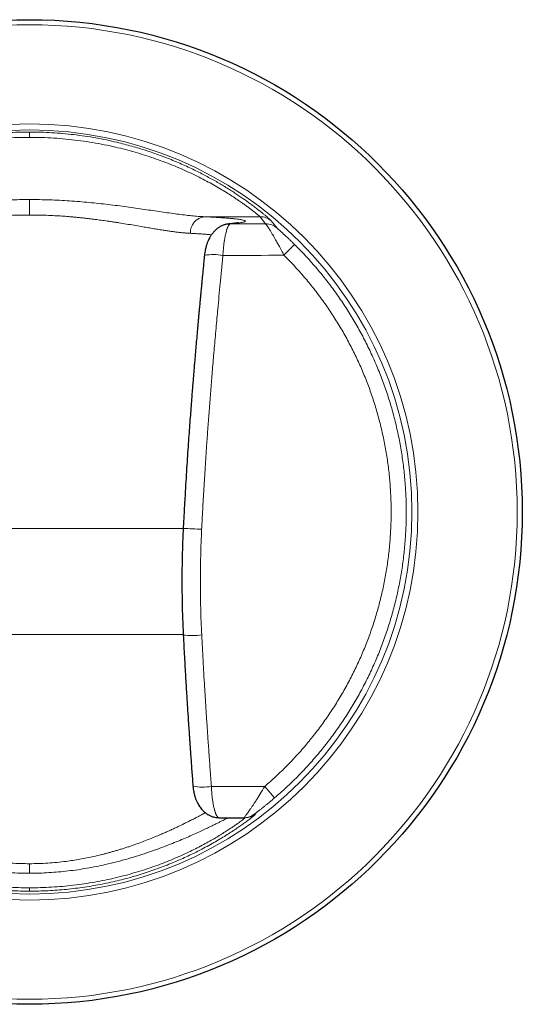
# Model space of a CAD drawing. Header units: millimetres. Extents: x 8 to 1018, y 12 to 2184.
# Tile 34 of 54: x 406 to 435, y 1450 to 1507. Entities that reach past the tile are written whole.
import ezdxf

# ---------------------------------------------------------------- set-up
doc = ezdxf.new("R2010")
doc.units = ezdxf.units.MM

msp = doc.modelspace()

# ---------------------------------------------------------------- linework, layer by layer
at = {"color": 8, "linetype": 'Continuous', "lineweight": 0}
for p, q in [((416.324, 1495.594), (419.522, 1495.594)), ((419.522, 1495.594), (419.844, 1495.187)), ((420.501, 1494.941), (420.16, 1495.364)), ((420.898, 1493.375), (421.51, 1493.994)), ((397.426, 1477.646), (415.107, 1477.646)), ((415.111, 1471.539), (397.42, 1471.539)), ((419.795, 1462.796), (416.724, 1462.796)), ((419.795, 1462.796), (420.361, 1462.136)), ((419.256, 1461.192), (419.19, 1461.191))]:
    msp.add_line(p, q, dxfattribs=at)
at = {"color": 7, "linetype": 'Continuous', "lineweight": 30}
for p, q in [((417.157, 1460.994), (418.594, 1460.994)), ((418.594, 1460.994), (418.658, 1460.994))]:
    msp.add_line(p, q, dxfattribs=at)
at = {"color": 8, "linetype": 'Continuous', "lineweight": 0, "flags": 128}
for points in [[(417.694, 1495.175), (417.713, 1495.177), (417.808, 1495.181)], [(419.844, 1495.187), (419.59, 1495.186), (419.336, 1495.185), (419.081, 1495.184), (418.826, 1495.184), (418.572, 1495.183), (418.317, 1495.182), (418.063, 1495.182), (417.808, 1495.181)], [(417.389, 1493.365), (417.828, 1493.367), (418.267, 1493.368), (418.706, 1493.369), (419.145, 1493.37), (419.583, 1493.371), (420.022, 1493.373), (420.46, 1493.374), (420.898, 1493.375)], [(406.265, 1458.344), (406.265, 1458.262), (406.265, 1458.182), (406.265, 1458.104), (406.265, 1458.031), (406.265, 1457.962), (406.265, 1457.899), (406.265, 1457.844), (406.265, 1457.796)], [(406.265, 1456.958), (406.265, 1456.914), (406.265, 1456.876), (406.265, 1456.843), (406.265, 1456.816), (406.265, 1456.795), (406.265, 1456.779), (406.265, 1456.769), (406.265, 1456.766)]]:
    msp.add_lwpolyline(points, dxfattribs=at)
at = {"color": 7, "linetype": 'Continuous', "lineweight": 30}
msp.add_circle((406.265, 1478.594), 28.344, dxfattribs=at)
at = {"color": 8, "linetype": 'Continuous', "lineweight": 0}
for radius in [28.054, 22.344, 21.996]:
    msp.add_circle((406.265, 1478.594), radius, dxfattribs=at)
for centre, radius, start, end in [((416.441, 1494.674), 0.927, 97.2498, 182.2485), ((419.523, 1494.595), 0.999, 50.3847, 90.0633), ((419.845, 1494.188), 0.999, 48.9773, 90.0602), ((416.84, 1490.663), 2.757, 78.5202, 100.7841), ((419.972, 1559.768), 82.259, 266.60738, 267.34714), ((415.61, 1477.015), 5.531, 264.7945, 275.799), ((416.251, 1465.365), 2.612, 256.9574, 280.436), ((418.594, 1461.994), 1, 270.0003, 306.6077), ((418.658, 1461.994), 1, 270.0003, 306.7486)]:
    msp.add_arc(centre, radius, start, end, dxfattribs=at)
for points, knots in [([(392.37, 1495.364), (392.378, 1495.372), (392.392, 1495.388), (392.441, 1495.435), (392.51, 1495.497), (392.602, 1495.577), (392.715, 1495.673), (392.849, 1495.784), (393.003, 1495.909), (393.179, 1496.047), (393.377, 1496.199), (393.583, 1496.352), (393.791, 1496.503), (393.999, 1496.65), (394.22, 1496.801), (394.455, 1496.959), (394.705, 1497.12), (394.967, 1497.284), (395.238, 1497.448), (395.519, 1497.613), (395.813, 1497.779), (396.12, 1497.945), (396.441, 1498.113), (396.781, 1498.283), (397.142, 1498.455), (397.523, 1498.628), (397.918, 1498.798), (398.328, 1498.964), (398.746, 1499.124), (399.16, 1499.272), (399.566, 1499.409), (399.97, 1499.536), (400.384, 1499.657), (400.808, 1499.772), (401.293, 1499.893), (401.842, 1500.016), (402.456, 1500.134), (403.084, 1500.237), (403.718, 1500.321), (404.353, 1500.387), (404.987, 1500.434), (405.625, 1500.463), (406.051, 1500.466), (406.265, 1500.468)], [0, 0, 0, 0, 0.025321, 0.050555, 0.075773, 0.10105, 0.126457, 0.151635, 0.17679, 0.201993, 0.227312, 0.252814, 0.273469, 0.294174, 0.31496, 0.335862, 0.356914, 0.378146, 0.398695, 0.419365, 0.440181, 0.46117, 0.482358, 0.503769, 0.526588, 0.549635, 0.572935, 0.596514, 0.620395, 0.643473, 0.664858, 0.686445, 0.70825, 0.730285, 0.752564, 0.783018, 0.813806, 0.844954, 0.876493, 0.90723, 0.938045, 0.96896, 1, 1, 1, 1]), ([(406.265, 1500.163), (406.033, 1500.161), (405.568, 1500.157), (404.874, 1500.123), (404.181, 1500.068), (403.491, 1499.992), (402.807, 1499.894), (402.132, 1499.776), (401.494, 1499.644), (400.893, 1499.501), (400.329, 1499.35), (399.779, 1499.187), (399.237, 1499.011), (398.705, 1498.823), (398.185, 1498.624), (397.686, 1498.417), (397.204, 1498.203), (396.74, 1497.983), (396.296, 1497.76), (395.878, 1497.536), (395.484, 1497.314), (395.115, 1497.096), (394.774, 1496.883), (394.46, 1496.68), (394.194, 1496.5), (393.97, 1496.343), (393.782, 1496.208), (393.613, 1496.083), (393.465, 1495.971), (393.337, 1495.871), (393.229, 1495.785), (393.142, 1495.714), (393.076, 1495.657), (393.029, 1495.616), (393.015, 1495.601), (393.008, 1495.594)], [0, 0, 0, 0, 0.035779, 0.071444, 0.107064, 0.142958, 0.178863, 0.214495, 0.24993, 0.281337, 0.312468, 0.343382, 0.374138, 0.40586, 0.437265, 0.468427, 0.499418, 0.530971, 0.56228, 0.593431, 0.624509, 0.655717, 0.6868, 0.717851, 0.748964, 0.774003, 0.799017, 0.824053, 0.849161, 0.874386, 0.899464, 0.924519, 0.949596, 0.974741, 1, 1, 1, 1]), ([(420.16, 1495.364), (420.153, 1495.372), (420.138, 1495.388), (420.089, 1495.435), (420.02, 1495.497), (419.929, 1495.577), (419.816, 1495.673), (419.682, 1495.784), (419.527, 1495.909), (419.351, 1496.047), (419.153, 1496.199), (418.948, 1496.352), (418.739, 1496.503), (418.532, 1496.65), (418.311, 1496.801), (418.075, 1496.959), (417.825, 1497.12), (417.564, 1497.284), (417.293, 1497.448), (417.012, 1497.613), (416.718, 1497.779), (416.41, 1497.945), (416.09, 1498.113), (415.749, 1498.283), (415.389, 1498.455), (415.008, 1498.628), (414.612, 1498.798), (414.202, 1498.964), (413.784, 1499.124), (413.371, 1499.272), (412.965, 1499.409), (412.56, 1499.536), (412.146, 1499.657), (411.722, 1499.772), (411.237, 1499.893), (410.689, 1500.016), (410.074, 1500.134), (409.446, 1500.237), (408.813, 1500.321), (408.178, 1500.387), (407.544, 1500.434), (406.906, 1500.463), (406.479, 1500.466), (406.265, 1500.468)], [0, 0, 0, 0, 0.025321, 0.050555, 0.075773, 0.10105, 0.126457, 0.151635, 0.17679, 0.201993, 0.227312, 0.252814, 0.273469, 0.294174, 0.31496, 0.335862, 0.356914, 0.378146, 0.398695, 0.419365, 0.440181, 0.46117, 0.482358, 0.503769, 0.526588, 0.549635, 0.572935, 0.596514, 0.620395, 0.643473, 0.664858, 0.686445, 0.70825, 0.730285, 0.752564, 0.783018, 0.813806, 0.844954, 0.876493, 0.90723, 0.938045, 0.96896, 1, 1, 1, 1]), ([(406.265, 1500.468), (406.265, 1500.464), (406.265, 1500.458), (406.265, 1500.424), (406.265, 1500.389), (406.265, 1500.344), (406.265, 1500.275), (406.265, 1500.208), (406.265, 1500.163)], [0, 0, 0, 0, 0.247358, 0.373356, 0.499991, 0.626628, 0.752629, 1, 1, 1, 1]), ([(406.265, 1500.163), (406.498, 1500.161), (406.962, 1500.157), (407.657, 1500.123), (408.349, 1500.068), (409.039, 1499.992), (409.724, 1499.894), (410.398, 1499.776), (411.036, 1499.644), (411.638, 1499.501), (412.202, 1499.35), (412.752, 1499.187), (413.294, 1499.011), (413.826, 1498.823), (414.345, 1498.624), (414.845, 1498.417), (415.327, 1498.203), (415.791, 1497.983), (416.234, 1497.76), (416.653, 1497.536), (417.047, 1497.314), (417.415, 1497.096), (417.757, 1496.883), (418.07, 1496.68), (418.336, 1496.5), (418.561, 1496.343), (418.749, 1496.208), (418.917, 1496.083), (419.066, 1495.971), (419.194, 1495.871), (419.301, 1495.785), (419.388, 1495.714), (419.455, 1495.657), (419.501, 1495.616), (419.515, 1495.601), (419.522, 1495.594)], [0, 0, 0, 0, 0.035779, 0.071444, 0.107064, 0.142958, 0.178863, 0.214495, 0.24993, 0.281337, 0.312468, 0.343382, 0.374138, 0.40586, 0.437265, 0.468427, 0.499418, 0.530971, 0.56228, 0.593431, 0.624509, 0.655717, 0.6868, 0.717851, 0.748964, 0.774003, 0.799017, 0.824053, 0.849161, 0.874386, 0.899464, 0.924519, 0.949596, 0.974741, 1, 1, 1, 1]), ([(396.206, 1495.594), (396.326, 1495.6), (396.565, 1495.614), (396.952, 1495.649), (397.358, 1495.694), (397.785, 1495.748), (398.231, 1495.809), (398.693, 1495.875), (399.168, 1495.945), (399.657, 1496.017), (400.16, 1496.09), (400.677, 1496.162), (401.205, 1496.232), (401.743, 1496.299), (402.288, 1496.361), (402.84, 1496.417), (403.4, 1496.466), (403.967, 1496.508), (404.538, 1496.541), (405.112, 1496.565), (405.688, 1496.58), (406.073, 1496.582), (406.265, 1496.583)], [0, 0, 0, 0, 0.04978, 0.099627, 0.149648, 0.199953, 0.250648, 0.300852, 0.350913, 0.40093, 0.451002, 0.501228, 0.551604, 0.601674, 0.651538, 0.701301, 0.751065, 0.801113, 0.850921, 0.900598, 0.950254, 1, 1, 1, 1]), ([(406.265, 1496.583), (406.265, 1496.564), (406.265, 1496.527), (406.265, 1496.447), (406.265, 1496.35), (406.265, 1496.236), (406.265, 1496.109), (406.265, 1495.973), (406.265, 1495.834), (406.265, 1495.74), (406.265, 1495.693)], [0, 0, 0, 0, 0.120386, 0.244642, 0.371621, 0.500005, 0.628388, 0.755364, 0.879618, 1, 1, 1, 1]), ([(416.324, 1495.594), (416.205, 1495.6), (415.965, 1495.614), (415.579, 1495.649), (415.173, 1495.694), (414.745, 1495.748), (414.299, 1495.809), (413.838, 1495.875), (413.363, 1495.945), (412.874, 1496.017), (412.37, 1496.09), (411.854, 1496.162), (411.325, 1496.232), (410.788, 1496.299), (410.243, 1496.361), (409.691, 1496.417), (409.13, 1496.466), (408.564, 1496.508), (407.992, 1496.541), (407.419, 1496.565), (406.843, 1496.58), (406.458, 1496.582), (406.265, 1496.583)], [0, 0, 0, 0, 0.04978, 0.099627, 0.149648, 0.199953, 0.250648, 0.300852, 0.350913, 0.40093, 0.451002, 0.501228, 0.551604, 0.601674, 0.651538, 0.701301, 0.751065, 0.801113, 0.850921, 0.900598, 0.950254, 1, 1, 1, 1]), ([(406.265, 1495.693), (406.105, 1495.692), (405.782, 1495.69), (405.295, 1495.677), (404.904, 1495.659), (404.611, 1495.643), (404.415, 1495.63), (404.22, 1495.617), (404.023, 1495.601), (403.826, 1495.585), (403.63, 1495.567), (403.432, 1495.548), (403.232, 1495.528), (403.029, 1495.505), (402.823, 1495.482), (402.614, 1495.456), (402.412, 1495.431), (402.225, 1495.406), (402.051, 1495.382), (401.879, 1495.358), (401.7, 1495.331), (401.514, 1495.304), (401.322, 1495.275), (401.043, 1495.231), (400.683, 1495.173), (400.251, 1495.101), (399.915, 1495.042), (399.668, 1495), (399.505, 1494.972), (399.346, 1494.945), (399.188, 1494.919), (399.033, 1494.893), (398.838, 1494.861), (398.61, 1494.825), (398.354, 1494.786), (398.117, 1494.751), (397.885, 1494.72), (397.655, 1494.692), (397.429, 1494.669), (397.216, 1494.65), (397.081, 1494.642), (397.015, 1494.638)], [0, 0, 0, 0, 0.044217, 0.089131, 0.134754, 0.152876, 0.17111, 0.189456, 0.207916, 0.22649, 0.245178, 0.263886, 0.283019, 0.302579, 0.322565, 0.342977, 0.363816, 0.381999, 0.398508, 0.415825, 0.43395, 0.452883, 0.472623, 0.493171, 0.539805, 0.586435, 0.633391, 0.652073, 0.670715, 0.689316, 0.707876, 0.726395, 0.744874, 0.778767, 0.811201, 0.842181, 0.871709, 0.904986, 0.937455, 0.969124, 1, 1, 1, 1]), ([(406.265, 1495.693), (406.425, 1495.692), (406.748, 1495.69), (407.235, 1495.677), (407.626, 1495.659), (407.92, 1495.643), (408.115, 1495.63), (408.311, 1495.617), (408.507, 1495.601), (408.704, 1495.585), (408.901, 1495.567), (409.099, 1495.548), (409.298, 1495.528), (409.501, 1495.505), (409.708, 1495.482), (409.917, 1495.456), (410.118, 1495.431), (410.305, 1495.406), (410.479, 1495.382), (410.652, 1495.358), (410.831, 1495.331), (411.017, 1495.304), (411.209, 1495.275), (411.488, 1495.231), (411.847, 1495.173), (412.279, 1495.101), (412.616, 1495.042), (412.863, 1495), (413.025, 1494.972), (413.185, 1494.945), (413.342, 1494.919), (413.497, 1494.893), (413.692, 1494.861), (413.921, 1494.825), (414.176, 1494.786), (414.413, 1494.751), (414.646, 1494.72), (414.875, 1494.692), (415.101, 1494.669), (415.315, 1494.65), (415.449, 1494.642), (415.515, 1494.638)], [0, 0, 0, 0, 0.044217, 0.089131, 0.134754, 0.152876, 0.17111, 0.189456, 0.207916, 0.22649, 0.245178, 0.263886, 0.283019, 0.302579, 0.322565, 0.342977, 0.363816, 0.381999, 0.398508, 0.415825, 0.43395, 0.452883, 0.472623, 0.493171, 0.539805, 0.586435, 0.633391, 0.652073, 0.670715, 0.689316, 0.707876, 0.726395, 0.744874, 0.778767, 0.811201, 0.842181, 0.871709, 0.904986, 0.937455, 0.969124, 1, 1, 1, 1]), ([(417.808, 1495.181), (417.882, 1495.188), (418.028, 1495.201), (418.211, 1495.222), (418.365, 1495.243), (418.489, 1495.264), (418.582, 1495.286), (418.645, 1495.307), (418.676, 1495.329), (418.676, 1495.351), (418.645, 1495.373), (418.582, 1495.394), (418.489, 1495.416), (418.366, 1495.437), (418.212, 1495.458), (418.028, 1495.479), (417.815, 1495.499), (417.573, 1495.519), (417.303, 1495.538), (417.005, 1495.557), (416.681, 1495.576), (416.444, 1495.588), (416.324, 1495.594)], [0, 0, 0, 0, 0.050182, 0.100171, 0.150095, 0.200079, 0.250249, 0.300379, 0.350327, 0.400219, 0.450181, 0.500339, 0.550436, 0.60035, 0.650208, 0.700135, 0.750257, 0.800312, 0.850189, 0.900012, 0.949907, 1, 1, 1, 1]), ([(417.389, 1493.365), (417.391, 1493.413), (417.396, 1493.508), (417.406, 1493.649), (417.418, 1493.791), (417.433, 1493.93), (417.447, 1494.047), (417.46, 1494.142), (417.472, 1494.216), (417.484, 1494.291), (417.497, 1494.365), (417.51, 1494.438), (417.525, 1494.51), (417.54, 1494.58), (417.56, 1494.664), (417.586, 1494.764), (417.61, 1494.843), (417.627, 1494.894), (417.636, 1494.918), (417.645, 1494.942), (417.654, 1494.966), (417.664, 1494.989), (417.673, 1495.011), (417.691, 1495.05), (417.715, 1495.095), (417.744, 1495.136), (417.766, 1495.158), (417.782, 1495.17), (417.793, 1495.176), (417.802, 1495.179), (417.806, 1495.181), (417.808, 1495.181)], [0, 0, 0, 0, 0.048418, 0.097602, 0.147571, 0.198346, 0.249943, 0.278853, 0.308486, 0.338845, 0.369933, 0.401752, 0.434304, 0.46759, 0.501612, 0.560314, 0.627861, 0.644246, 0.661078, 0.678356, 0.696081, 0.714251, 0.732868, 0.751931, 0.81816, 0.874436, 0.920758, 0.948969, 0.971579, 0.98859, 1, 1, 1, 1]), ([(419.844, 1495.187), (419.849, 1495.182), (419.859, 1495.174), (419.884, 1495.141), (419.91, 1495.106), (419.932, 1495.073), (419.956, 1495.036), (419.984, 1494.994), (420.014, 1494.948), (420.046, 1494.896), (420.082, 1494.839), (420.12, 1494.777), (420.161, 1494.708), (420.205, 1494.635), (420.261, 1494.54), (420.331, 1494.42), (420.395, 1494.307), (420.441, 1494.226), (420.466, 1494.182), (420.492, 1494.136), (420.518, 1494.089), (420.545, 1494.041), (420.584, 1493.968), (420.641, 1493.865), (420.718, 1493.722), (420.805, 1493.557), (420.866, 1493.438), (420.898, 1493.375)], [0, 0, 0, 0, 0.066274, 0.133284, 0.167149, 0.201281, 0.235707, 0.270451, 0.304474, 0.339262, 0.374836, 0.411214, 0.448415, 0.486457, 0.525354, 0.58716, 0.653474, 0.671597, 0.690033, 0.708783, 0.727846, 0.747223, 0.766916, 0.814078, 0.868645, 0.930618, 1, 1, 1, 1]), ([(421.51, 1493.994), (421.473, 1494.031), (421.399, 1494.104), (421.288, 1494.211), (421.186, 1494.309), (421.095, 1494.396), (421.014, 1494.472), (420.936, 1494.543), (420.861, 1494.613), (420.789, 1494.679), (420.721, 1494.741), (420.662, 1494.795), (420.61, 1494.842), (420.565, 1494.882), (420.532, 1494.912), (420.508, 1494.934), (420.503, 1494.939), (420.501, 1494.941)], [0, 0, 0, 0, 0.087865, 0.174344, 0.259921, 0.327082, 0.392174, 0.455493, 0.517361, 0.583536, 0.646381, 0.706507, 0.764612, 0.824526, 0.883235, 0.942324, 1, 1, 1, 1]), ([(415.515, 1494.638), (415.604, 1494.633), (415.786, 1494.623), (416.044, 1494.608), (416.298, 1494.591), (416.531, 1494.574), (416.668, 1494.562), (416.733, 1494.556)], [0, 0, 0, 0, 0.186711, 0.383298, 0.589759, 0.80609, 1, 1, 1, 1]), ([(416.165, 1477.596), (416.179, 1477.871), (416.207, 1478.42), (416.252, 1479.243), (416.3, 1480.066), (416.351, 1480.889), (416.404, 1481.71), (416.451, 1482.413), (416.492, 1482.999), (416.526, 1483.472), (416.561, 1483.951), (416.598, 1484.437), (416.635, 1484.929), (416.675, 1485.43), (416.714, 1485.92), (416.755, 1486.419), (416.797, 1486.93), (416.843, 1487.472), (416.891, 1488.027), (416.94, 1488.593), (416.992, 1489.169), (417.042, 1489.729), (417.099, 1490.341), (417.162, 1491.014), (417.234, 1491.776), (417.31, 1492.563), (417.362, 1493.095), (417.389, 1493.365)], [0, 0, 0, 0, 0.052086, 0.104102, 0.156135, 0.20816, 0.26015, 0.31196, 0.341586, 0.371528, 0.401843, 0.432582, 0.46379, 0.495507, 0.527768, 0.55691, 0.590546, 0.624946, 0.660132, 0.696124, 0.73294, 0.769767, 0.802868, 0.849742, 0.898212, 0.948295, 1, 1, 1, 1]), ([(416.168, 1471.512), (416.156, 1471.774), (416.132, 1472.291), (416.108, 1473.059), (416.094, 1473.812), (416.089, 1474.564), (416.093, 1475.317), (416.107, 1476.078), (416.13, 1476.837), (416.153, 1477.343), (416.165, 1477.596)], [0, 0, 0, 0, 0.1292009, 0.2552415, 0.3787634, 0.5005288, 0.6258667, 0.7500824, 0.8752363, 1, 1, 1, 1]), ([(416.724, 1462.796), (416.7, 1463.123), (416.652, 1463.764), (416.585, 1464.707), (416.532, 1465.462), (416.493, 1466.039), (416.466, 1466.446), (416.439, 1466.851), (416.412, 1467.275), (416.376, 1467.834), (416.335, 1468.518), (416.288, 1469.301), (416.245, 1470.058), (416.205, 1470.793), (416.18, 1471.275), (416.168, 1471.512)], [0, 0, 0, 0, 0.112715, 0.221166, 0.325379, 0.373049, 0.419793, 0.465617, 0.512513, 0.565618, 0.658131, 0.747729, 0.834495, 0.918538, 1, 1, 1, 1]), ([(417.125, 1461.002), (417.124, 1461.003), (417.119, 1461.005), (417.11, 1461.01), (417.099, 1461.019), (417.087, 1461.03), (417.074, 1461.045), (417.059, 1461.063), (417.044, 1461.087), (417.026, 1461.117), (417.007, 1461.154), (416.988, 1461.196), (416.97, 1461.242), (416.953, 1461.288), (416.937, 1461.336), (416.922, 1461.384), (416.908, 1461.431), (416.89, 1461.498), (416.868, 1461.586), (416.844, 1461.7), (416.821, 1461.819), (416.801, 1461.939), (416.779, 1462.097), (416.756, 1462.298), (416.735, 1462.545), (416.728, 1462.713), (416.724, 1462.796)], [0, 0, 0, 0, 0.010135, 0.029556, 0.051182, 0.075013, 0.10105, 0.129291, 0.159738, 0.19239, 0.231596, 0.268995, 0.304589, 0.338377, 0.370359, 0.400536, 0.428907, 0.455474, 0.513544, 0.569572, 0.623567, 0.675539, 0.725501, 0.819413, 0.910873, 1, 1, 1, 1]), ([(419.795, 1462.796), (419.767, 1462.748), (419.712, 1462.655), (419.633, 1462.524), (419.573, 1462.428), (419.533, 1462.362), (419.508, 1462.322), (419.484, 1462.284), (419.462, 1462.248), (419.44, 1462.214), (419.406, 1462.16), (419.36, 1462.086), (419.301, 1461.995), (419.246, 1461.91), (419.193, 1461.829), (419.143, 1461.754), (419.097, 1461.684), (419.034, 1461.591), (418.959, 1461.48), (418.891, 1461.383), (418.845, 1461.318), (418.817, 1461.278), (418.791, 1461.241), (418.766, 1461.207), (418.728, 1461.155), (418.681, 1461.093), (418.636, 1461.036), (418.605, 1461), (418.598, 1460.996), (418.594, 1460.994)], [0, 0, 0, 0, 0.053398, 0.102136, 0.146215, 0.162259, 0.177583, 0.192189, 0.206075, 0.219243, 0.231693, 0.269839, 0.30669, 0.342249, 0.376522, 0.409514, 0.441231, 0.47168, 0.53973, 0.604786, 0.630006, 0.654774, 0.679099, 0.702991, 0.726459, 0.796674, 0.865449, 0.93311, 1, 1, 1, 1]), ([(419.19, 1461.191), (419.191, 1461.192), (419.193, 1461.194), (419.215, 1461.211), (419.242, 1461.233), (419.274, 1461.257), (419.316, 1461.29), (419.371, 1461.332), (419.433, 1461.38), (419.493, 1461.427), (419.549, 1461.471), (419.626, 1461.531), (419.725, 1461.609), (419.848, 1461.708), (419.996, 1461.829), (420.168, 1461.971), (420.297, 1462.08), (420.361, 1462.136)], [0, 0, 0, 0, 0.056022, 0.112045, 0.150385, 0.190122, 0.231736, 0.288844, 0.348639, 0.390368, 0.433803, 0.479109, 0.56198, 0.648118, 0.738167, 0.867758, 1, 1, 1, 1]), ([(406.265, 1456.765), (406.087, 1456.766), (405.731, 1456.769), (405.199, 1456.789), (404.671, 1456.822), (404.147, 1456.867), (403.624, 1456.925), (403.104, 1456.996), (402.588, 1457.079), (402.082, 1457.173), (401.584, 1457.277), (401.091, 1457.393), (400.607, 1457.519), (400.131, 1457.654), (399.67, 1457.797), (399.222, 1457.947), (398.784, 1458.104), (398.356, 1458.268), (397.941, 1458.437), (397.543, 1458.609), (397.162, 1458.783), (396.765, 1458.973), (396.359, 1459.179), (395.951, 1459.398), (395.571, 1459.612), (395.22, 1459.82), (394.897, 1460.019), (394.605, 1460.208), (394.341, 1460.384), (394.106, 1460.546), (393.9, 1460.694), (393.723, 1460.824), (393.576, 1460.936), (393.457, 1461.029), (393.367, 1461.102), (393.307, 1461.154), (393.273, 1461.187), (393.274, 1461.191), (393.275, 1461.192)], [0, 0, 0, 0, 0.025105, 0.0501, 0.075012, 0.099866, 0.12469, 0.149883, 0.174933, 0.199869, 0.224719, 0.249515, 0.274774, 0.299835, 0.324731, 0.349497, 0.37417, 0.399486, 0.424632, 0.449649, 0.474579, 0.499464, 0.530905, 0.562201, 0.593439, 0.624712, 0.65595, 0.68711, 0.718285, 0.749566, 0.780909, 0.8122, 0.843532, 0.874997, 0.90625, 0.937443, 0.968663, 1, 1, 1, 1]), ([(393.873, 1460.994), (393.872, 1460.992), (393.871, 1460.988), (393.903, 1460.958), (393.961, 1460.911), (394.047, 1460.844), (394.16, 1460.759), (394.301, 1460.656), (394.469, 1460.537), (394.666, 1460.403), (394.89, 1460.255), (395.143, 1460.093), (395.422, 1459.922), (395.729, 1459.74), (396.064, 1459.551), (396.428, 1459.355), (396.817, 1459.156), (397.231, 1458.955), (397.671, 1458.755), (398.135, 1458.556), (398.621, 1458.363), (399.128, 1458.176), (399.653, 1457.998), (400.195, 1457.829), (400.755, 1457.672), (401.33, 1457.528), (401.918, 1457.398), (402.518, 1457.283), (403.128, 1457.184), (403.745, 1457.102), (404.369, 1457.038), (404.997, 1456.992), (405.629, 1456.963), (406.053, 1456.959), (406.265, 1456.958)], [0, 0, 0, 0, 0.031489, 0.062831, 0.094083, 0.125303, 0.157036, 0.188499, 0.219754, 0.250869, 0.282434, 0.313698, 0.344734, 0.375619, 0.407136, 0.438414, 0.469536, 0.500588, 0.531916, 0.563134, 0.594331, 0.625597, 0.65667, 0.687726, 0.718852, 0.750133, 0.78133, 0.812495, 0.843711, 0.875061, 0.906211, 0.937366, 0.968603, 1, 1, 1, 1]), ([(406.265, 1457.796), (406.079, 1457.798), (405.706, 1457.801), (405.147, 1457.827), (404.59, 1457.868), (404.039, 1457.925), (403.495, 1457.997), (402.959, 1458.083), (402.429, 1458.182), (401.854, 1458.305), (401.239, 1458.454), (400.591, 1458.632), (399.967, 1458.822), (399.37, 1459.02), (398.802, 1459.222), (398.289, 1459.418), (397.826, 1459.603), (397.412, 1459.775), (397.025, 1459.943), (396.663, 1460.105), (396.331, 1460.257), (396.029, 1460.4), (395.768, 1460.525), (395.545, 1460.634), (395.357, 1460.727), (395.198, 1460.808), (395.066, 1460.874), (394.962, 1460.927), (394.888, 1460.965), (394.842, 1460.989), (394.836, 1460.992), (394.834, 1460.994)], [0, 0, 0, 0, 0.030948, 0.061909, 0.09298, 0.124258, 0.155111, 0.186126, 0.217388, 0.248982, 0.290048, 0.331483, 0.373456, 0.414748, 0.456141, 0.497781, 0.533611, 0.569326, 0.60502, 0.640874, 0.676633, 0.712189, 0.747643, 0.779491, 0.8111, 0.842547, 0.873912, 0.90557, 0.93708, 0.968528, 1, 1, 1, 1]), ([(396.154, 1461.277), (396.157, 1461.275), (396.191, 1461.257), (396.262, 1461.219), (396.386, 1461.153), (396.54, 1461.071), (396.732, 1460.971), (396.907, 1460.881), (397.056, 1460.806), (397.17, 1460.749), (397.288, 1460.691), (397.399, 1460.636), (397.527, 1460.574), (397.681, 1460.5), (397.879, 1460.406), (398.052, 1460.326), (398.192, 1460.262), (398.291, 1460.218), (398.394, 1460.172), (398.501, 1460.125), (398.613, 1460.076), (398.799, 1459.996), (399.063, 1459.886), (399.413, 1459.745), (399.775, 1459.604), (400.158, 1459.464), (400.492, 1459.348), (400.77, 1459.257), (400.978, 1459.19), (401.183, 1459.127), (401.385, 1459.068), (401.583, 1459.011), (401.778, 1458.957), (401.969, 1458.907), (402.23, 1458.841), (402.563, 1458.762), (402.969, 1458.676), (403.372, 1458.6), (403.769, 1458.534), (404.208, 1458.472), (404.69, 1458.418), (405.217, 1458.375), (405.742, 1458.349), (406.092, 1458.346), (406.265, 1458.344)], [0, 0, 0, 0, 0.001769, 0.022831, 0.044133, 0.075535, 0.108181, 0.142078, 0.158495, 0.175192, 0.192169, 0.208297, 0.220924, 0.24364, 0.268444, 0.29534, 0.306478, 0.31794, 0.329725, 0.341833, 0.354264, 0.367019, 0.402742, 0.438473, 0.4743, 0.510021, 0.547797, 0.566743, 0.585185, 0.603123, 0.620558, 0.637491, 0.653922, 0.669851, 0.685279, 0.718529, 0.750944, 0.782533, 0.813308, 0.843281, 0.883132, 0.922511, 0.961454, 1, 1, 1, 1]), ([(416.377, 1461.277), (416.374, 1461.275), (416.34, 1461.257), (416.269, 1461.219), (416.145, 1461.153), (415.99, 1461.071), (415.798, 1460.971), (415.623, 1460.881), (415.475, 1460.806), (415.36, 1460.749), (415.243, 1460.691), (415.131, 1460.636), (415.003, 1460.574), (414.849, 1460.5), (414.652, 1460.406), (414.479, 1460.326), (414.339, 1460.262), (414.24, 1460.218), (414.137, 1460.172), (414.029, 1460.125), (413.917, 1460.076), (413.732, 1459.996), (413.467, 1459.886), (413.118, 1459.745), (412.755, 1459.604), (412.373, 1459.464), (412.039, 1459.348), (411.76, 1459.257), (411.553, 1459.19), (411.348, 1459.127), (411.146, 1459.068), (410.947, 1459.011), (410.752, 1458.957), (410.561, 1458.907), (410.3, 1458.841), (409.968, 1458.762), (409.562, 1458.676), (409.159, 1458.6), (408.761, 1458.534), (408.322, 1458.472), (407.84, 1458.418), (407.313, 1458.375), (406.788, 1458.349), (406.439, 1458.346), (406.265, 1458.344)], [0, 0, 0, 0, 0.001894, 0.022954, 0.044253, 0.075651, 0.108293, 0.142186, 0.1586, 0.175295, 0.19227, 0.208396, 0.221022, 0.243734, 0.268536, 0.295428, 0.306565, 0.318026, 0.329809, 0.341915, 0.354345, 0.367098, 0.402817, 0.438543, 0.474366, 0.510083, 0.547853, 0.566797, 0.585237, 0.603173, 0.620606, 0.637536, 0.653965, 0.669892, 0.685318, 0.718565, 0.750975, 0.78256, 0.813331, 0.843301, 0.883147, 0.922521, 0.961459, 1, 1, 1, 1]), ([(406.265, 1456.765), (406.444, 1456.766), (406.799, 1456.769), (407.331, 1456.789), (407.86, 1456.822), (408.384, 1456.867), (408.907, 1456.925), (409.427, 1456.996), (409.942, 1457.079), (410.449, 1457.173), (410.947, 1457.277), (411.439, 1457.393), (411.924, 1457.519), (412.399, 1457.654), (412.861, 1457.797), (413.309, 1457.947), (413.747, 1458.104), (414.174, 1458.268), (414.589, 1458.437), (414.987, 1458.609), (415.369, 1458.783), (415.765, 1458.973), (416.171, 1459.179), (416.58, 1459.398), (416.96, 1459.612), (417.311, 1459.82), (417.633, 1460.019), (417.926, 1460.208), (418.19, 1460.384), (418.425, 1460.546), (418.631, 1460.694), (418.807, 1460.824), (418.955, 1460.936), (419.073, 1461.029), (419.163, 1461.102), (419.224, 1461.154), (419.258, 1461.187), (419.256, 1461.191), (419.256, 1461.192)], [0, 0, 0, 0, 0.025105, 0.0501, 0.075012, 0.099866, 0.12469, 0.149883, 0.174933, 0.199869, 0.224719, 0.249515, 0.274774, 0.299835, 0.324731, 0.349497, 0.37417, 0.399486, 0.424632, 0.449649, 0.474579, 0.499464, 0.530905, 0.562201, 0.593439, 0.624712, 0.65595, 0.68711, 0.718285, 0.749566, 0.780909, 0.8122, 0.843532, 0.874997, 0.90625, 0.937443, 0.968663, 1, 1, 1, 1]), ([(418.658, 1460.994), (418.658, 1460.992), (418.66, 1460.988), (418.627, 1460.958), (418.57, 1460.911), (418.484, 1460.844), (418.371, 1460.759), (418.23, 1460.656), (418.061, 1460.537), (417.865, 1460.403), (417.64, 1460.255), (417.388, 1460.093), (417.109, 1459.922), (416.802, 1459.74), (416.466, 1459.551), (416.102, 1459.355), (415.714, 1459.156), (415.299, 1458.955), (414.86, 1458.755), (414.396, 1458.556), (413.909, 1458.363), (413.403, 1458.176), (412.878, 1457.998), (412.335, 1457.829), (411.776, 1457.672), (411.2, 1457.528), (410.612, 1457.398), (410.013, 1457.283), (409.403, 1457.184), (408.785, 1457.102), (408.161, 1457.038), (407.534, 1456.992), (406.901, 1456.963), (406.478, 1456.959), (406.265, 1456.958)], [0, 0, 0, 0, 0.031489, 0.062831, 0.094083, 0.125303, 0.157036, 0.188499, 0.219754, 0.250869, 0.282434, 0.313698, 0.344734, 0.375619, 0.407136, 0.438414, 0.469536, 0.500588, 0.531916, 0.563134, 0.594331, 0.625597, 0.65667, 0.687726, 0.718852, 0.750133, 0.78133, 0.812495, 0.843711, 0.875061, 0.906211, 0.937366, 0.968603, 1, 1, 1, 1]), ([(406.265, 1457.796), (406.452, 1457.798), (406.825, 1457.801), (407.383, 1457.827), (407.94, 1457.868), (408.491, 1457.925), (409.035, 1457.997), (409.571, 1458.083), (410.102, 1458.182), (410.677, 1458.305), (411.292, 1458.454), (411.94, 1458.632), (412.564, 1458.822), (413.161, 1459.02), (413.728, 1459.222), (414.242, 1459.418), (414.704, 1459.603), (415.118, 1459.775), (415.506, 1459.943), (415.867, 1460.105), (416.2, 1460.257), (416.502, 1460.4), (416.763, 1460.525), (416.986, 1460.634), (417.173, 1460.727), (417.333, 1460.808), (417.465, 1460.874), (417.568, 1460.927), (417.642, 1460.965), (417.688, 1460.989), (417.694, 1460.992), (417.697, 1460.994)], [0, 0, 0, 0, 0.030948, 0.061909, 0.09298, 0.124258, 0.155111, 0.186126, 0.217388, 0.248982, 0.290048, 0.331483, 0.373456, 0.414748, 0.456141, 0.497781, 0.533611, 0.569326, 0.60502, 0.640874, 0.676633, 0.712189, 0.747643, 0.779491, 0.8111, 0.842547, 0.873912, 0.90557, 0.93708, 0.968528, 1, 1, 1, 1])]:
    msp.add_open_spline(points, degree=3, knots=knots, dxfattribs=at)
at = {"color": 7, "linetype": 'Continuous', "lineweight": 30}
for points, knots in [([(417.722, 1495.178), (417.693, 1495.175), (417.641, 1495.169), (417.559, 1495.151), (417.482, 1495.131), (417.402, 1495.105), (417.318, 1495.071), (417.231, 1495.026), (417.154, 1494.979), (417.091, 1494.935), (417.037, 1494.892), (416.98, 1494.844), (416.918, 1494.783), (416.852, 1494.713), (416.787, 1494.633), (416.728, 1494.552), (416.681, 1494.479), (416.642, 1494.412), (416.604, 1494.344), (416.563, 1494.261), (416.524, 1494.173), (416.49, 1494.088), (416.464, 1494.017), (416.442, 1493.949), (416.42, 1493.876), (416.396, 1493.788), (416.369, 1493.673), (416.343, 1493.531), (416.331, 1493.427), (416.324, 1493.371)], [0, 0, 0, 0, 0.0451248, 0.0820263, 0.1119353, 0.1375958, 0.1742491, 0.2145475, 0.2504466, 0.280398, 0.308772, 0.3401591, 0.3753327, 0.4176137, 0.4633293, 0.5062081, 0.5435266, 0.57235, 0.6023424, 0.6413271, 0.6874555, 0.7200611, 0.7499534, 0.7771611, 0.8034657, 0.8385115, 0.8835452, 0.9378123, 1, 1, 1, 1]), ([(418.291, 1495.246), (418.291, 1495.246), (418.292, 1495.247), (418.285, 1495.245), (418.274, 1495.243), (418.262, 1495.241), (418.25, 1495.239), (418.236, 1495.236), (418.221, 1495.234), (418.204, 1495.232), (418.184, 1495.229), (418.157, 1495.225), (418.12, 1495.22), (418.07, 1495.214), (418.007, 1495.206), (417.929, 1495.198), (417.835, 1495.188), (417.761, 1495.181), (417.722, 1495.178)], [0, 0, 0, 0, 0.016109, 0.059797, 0.100255, 0.140042, 0.179157, 0.217597, 0.255362, 0.292449, 0.332432, 0.381927, 0.451896, 0.535049, 0.631409, 0.741002, 0.863856, 1, 1, 1, 1]), ([(416.324, 1493.372), (416.312, 1493.247), (416.288, 1493.008), (416.255, 1492.664), (416.224, 1492.35), (416.197, 1492.067), (416.173, 1491.813), (416.151, 1491.59), (416.133, 1491.397), (416.117, 1491.234), (416.105, 1491.105), (416.096, 1491.008), (416.09, 1490.94), (416.085, 1490.891), (416.081, 1490.851), (416.078, 1490.812), (416.073, 1490.768), (416.069, 1490.719), (416.062, 1490.641), (416.051, 1490.529), (416.037, 1490.376), (416.02, 1490.196), (416.001, 1489.992), (415.981, 1489.773), (415.961, 1489.55), (415.941, 1489.329), (415.899, 1488.86), (415.836, 1488.151), (415.774, 1487.424), (415.731, 1486.921), (415.707, 1486.626), (415.681, 1486.308), (415.653, 1485.964), (415.623, 1485.594), (415.59, 1485.174), (415.553, 1484.698), (415.513, 1484.164), (415.471, 1483.595), (415.427, 1482.986), (415.382, 1482.337), (415.335, 1481.647), (415.289, 1480.92), (415.242, 1480.155), (415.195, 1479.354), (415.148, 1478.516), (415.119, 1477.944), (415.105, 1477.652)], [0, 0, 0, 0, 0.023902, 0.045873, 0.065913, 0.084026, 0.100211, 0.114471, 0.126807, 0.137219, 0.145708, 0.151448, 0.155779, 0.158703, 0.160873, 0.163355, 0.166163, 0.169298, 0.172758, 0.181068, 0.190809, 0.201981, 0.215538, 0.229806, 0.243991, 0.258094, 0.272115, 0.333703, 0.393656, 0.411011, 0.429657, 0.449921, 0.471803, 0.4953, 0.520413, 0.552081, 0.585991, 0.622142, 0.660533, 0.702018, 0.745836, 0.79199, 0.840481, 0.891311, 0.944483, 1, 1, 1, 1]), ([(415.105, 1477.652), (415.087, 1477.243), (415.051, 1476.424), (415.028, 1475.195), (415.029, 1473.967), (415.053, 1472.737), (415.089, 1471.917), (415.108, 1471.507)], [0, 0, 0, 0, 0.200018, 0.399725, 0.599423, 0.799414, 1, 1, 1, 1]), ([(415.108, 1471.506), (415.119, 1471.293), (415.14, 1470.875), (415.173, 1470.265), (415.205, 1469.686), (415.236, 1469.138), (415.267, 1468.62), (415.297, 1468.134), (415.325, 1467.678), (415.352, 1467.247), (415.379, 1466.842), (415.403, 1466.464), (415.426, 1466.12), (415.447, 1465.81), (415.466, 1465.533), (415.487, 1465.234), (415.51, 1464.898), (415.538, 1464.509), (415.567, 1464.106), (415.597, 1463.687), (415.629, 1463.257), (415.65, 1462.967), (415.661, 1462.82)], [0, 0, 0, 0, 0.073623, 0.14372, 0.210288, 0.273326, 0.332831, 0.388801, 0.441235, 0.49013, 0.537556, 0.581095, 0.620744, 0.656501, 0.688364, 0.716331, 0.75985, 0.804498, 0.851028, 0.899443, 0.94934, 1, 1, 1, 1]), ([(415.661, 1462.82), (415.667, 1462.761), (415.677, 1462.65), (415.703, 1462.501), (415.729, 1462.38), (415.755, 1462.284), (415.78, 1462.201), (415.806, 1462.123), (415.835, 1462.045), (415.867, 1461.967), (415.904, 1461.887), (415.95, 1461.796), (416.008, 1461.696), (416.078, 1461.591), (416.156, 1461.491), (416.236, 1461.402), (416.317, 1461.325), (416.397, 1461.259), (416.468, 1461.208), (416.528, 1461.17), (416.593, 1461.134), (416.666, 1461.098), (416.75, 1461.064), (416.852, 1461.033), (416.979, 1461.007), (417.074, 1461.003), (417.126, 1461.001)], [0, 0, 0, 0, 0.065523, 0.121895, 0.1687, 0.206311, 0.236104, 0.267156, 0.3006, 0.333854, 0.367131, 0.407031, 0.455926, 0.508078, 0.564274, 0.614096, 0.658882, 0.70235, 0.740362, 0.766476, 0.794111, 0.827727, 0.85729, 0.895689, 0.943812, 1, 1, 1, 1]), ([(417.157, 1460.994), (417.156, 1460.994), (417.152, 1460.994), (417.144, 1460.995), (417.135, 1460.997), (417.128, 1461), (417.125, 1461.002)], [0, 0, 0, 0, 0.131507, 0.368369, 0.710585, 1, 1, 1, 1])]:
    msp.add_open_spline(points, degree=3, knots=knots, dxfattribs=at)
at = {"color": 8, "linetype": 'Continuous', "lineweight": 0}
for points in [[(420.361, 1462.136), (420.586, 1462.332), (421.035, 1462.726), (421.676, 1463.351), (422.293, 1464.001), (422.882, 1464.675), (423.443, 1465.374), (423.974, 1466.095), (424.476, 1466.837), (424.946, 1467.599), (425.384, 1468.381), (425.79, 1469.179), (426.162, 1469.994), (426.5, 1470.823), (426.804, 1471.666), (427.073, 1472.52), (427.306, 1473.385), (427.503, 1474.259), (427.664, 1475.14), (427.789, 1476.027), (427.876, 1476.918), (427.927, 1477.812), (427.941, 1478.708), (427.918, 1479.603), (427.857, 1480.497), (427.76, 1481.387), (427.626, 1482.273), (427.456, 1483.152), (427.25, 1484.024), (427.008, 1484.886), (426.73, 1485.738), (426.417, 1486.577), (426.07, 1487.403), (425.689, 1488.214), (425.275, 1489.008), (424.829, 1489.784), (424.351, 1490.542), (423.842, 1491.279), (423.303, 1491.994), (422.734, 1492.686), (422.139, 1493.356), (421.72, 1493.781), (421.51, 1493.994)], [(420.898, 1493.375), (421.1, 1493.171), (421.502, 1492.763), (422.073, 1492.12), (422.619, 1491.456), (423.136, 1490.769), (423.625, 1490.062), (424.084, 1489.335), (424.512, 1488.59), (424.91, 1487.827), (425.275, 1487.049), (425.608, 1486.257), (425.908, 1485.451), (426.175, 1484.634), (426.407, 1483.806), (426.606, 1482.969), (426.769, 1482.125), (426.897, 1481.275), (426.99, 1480.421), (427.048, 1479.563), (427.071, 1478.703), (427.057, 1477.844), (427.009, 1476.985), (426.924, 1476.13), (426.805, 1475.278), (426.651, 1474.433), (426.461, 1473.594), (426.237, 1472.764), (425.98, 1471.944), (425.688, 1471.135), (425.363, 1470.339), (425.006, 1469.557), (424.617, 1468.791), (424.196, 1468.041), (423.745, 1467.309), (423.263, 1466.597), (422.753, 1465.905), (422.215, 1465.234), (421.65, 1464.587), (421.057, 1463.963), (420.442, 1463.363), (420.011, 1462.985), (419.795, 1462.796)]]:
    msp.add_open_spline(points, degree=3, dxfattribs=at)

doc.saveas('drawing.dxf')
